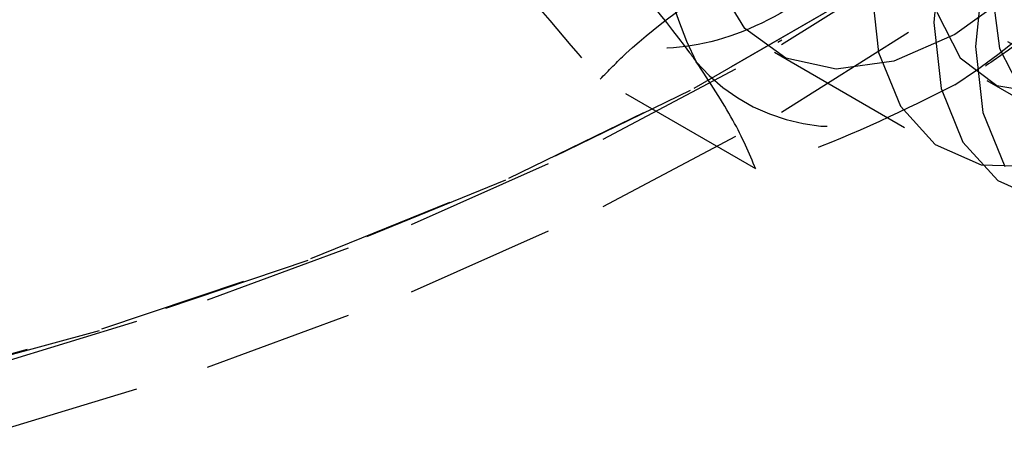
# Model space of a CAD drawing. Header units: inches. Extents: x 1907 to 2452, y -210 to -54.
# Tile 221 of 256: x 1993.306 to 1993.962, y -193.794 to -193.519. Entities that reach past the tile are written whole.
import ezdxf

# ---------------------------------------------------------------- set-up
doc = ezdxf.new("R2010")
doc.units = ezdxf.units.IN
doc.header["$LTSCALE"] = 0.5
doc.header["$MEASUREMENT"] = 0
doc.linetypes.add('HIDDEN', pattern=[0.225, 0.15, -0.075])
doc.layers.add('SID-M-H', color=4, linetype='HIDDEN')

msp = doc.modelspace()

# ---------------------------------------------------------------- linework, layer by layer
at = {"layer": 'SID-M-H'}
for p, q in [((1993.79063, -193.43363), (1994.03422, -193.57425)), ((1993.81327, -193.53574), (1993.92234, -193.46711)), ((1993.91962, -193.47112), (1993.91468, -193.52089)), ((1993.94746, -193.48719), (1993.94252, -193.53697)), ((1993.78885, -193.52494), (1993.76982, -193.49406)), ((1993.86621, -193.50058), (1993.75237, -193.5663)), ((1993.75501, -193.56477), (1993.86909, -193.49892)), ((1993.87293, -193.49679), (1993.87786, -193.54087)), ((1993.96924, -193.4998), (1993.9286, -193.52896)), ((1993.95324, -193.49864), (1993.95856, -193.53827)), ((1993.81327, -193.58065), (1993.92234, -193.51202)), ((1993.9168, -193.51416), (1993.93232, -193.54445)), ((1993.91468, -193.52089), (1993.91962, -193.56498)), ((1993.81599, -193.54465), (1993.78885, -193.52494)), ((1993.81073, -193.53402), (1993.81349, -193.53243)), ((1993.9286, -193.52896), (1993.88796, -193.54672)), ((1993.69439, -193.59871), (1993.81327, -193.53574)), ((1993.80853, -193.54085), (1993.92267, -193.60674)), ((1993.87786, -193.54087), (1993.89238, -193.57669)), ((1993.94252, -193.53697), (1993.94746, -193.58105)), ((1993.95856, -193.53827), (1993.97408, -193.56855)), ((1993.84969, -193.55206), (1993.81599, -193.54465)), ((1993.88796, -193.54672), (1993.84969, -193.55206)), ((1993.93232, -193.54445), (1993.95679, -193.56293)), ((1993.796, -193.6186), (1993.69234, -193.55875)), ((1993.94994, -193.55952), (1993.99169, -193.58363)), ((1993.75237, -193.5663), (1993.62916, -193.62613)), ((1993.63154, -193.62473), (1993.75501, -193.56477)), ((1993.91962, -193.56498), (1993.93414, -193.6008)), ((1993.95679, -193.56293), (1993.98822, -193.56811)), ((1993.69439, -193.64362), (1993.81327, -193.58065)), ((1993.89238, -193.57669), (1993.91563, -193.60217)), ((1993.94746, -193.58105), (1993.96197, -193.61687)), ((1993.56657, -193.65554), (1993.69439, -193.59871)), ((1993.93414, -193.6008), (1993.95739, -193.62628)), ((1993.91563, -193.60217), (1993.94628, -193.61583)), ((1993.94628, -193.61583), (1993.98253, -193.61687)), ((1993.62916, -193.62613), (1993.4975, -193.67962)), ((1993.49961, -193.67833), (1993.63154, -193.62473)), ((1993.95739, -193.62628), (1993.98803, -193.63994)), ((1993.56657, -193.70045), (1993.69439, -193.64362)), ((1993.43077, -193.70581), (1993.56657, -193.65554)), ((1993.4975, -193.67962), (1993.35836, -193.72638)), ((1993.36018, -193.72519), (1993.49961, -193.67833)), ((1993.28798, -193.74916), (1993.43077, -193.70581)), ((1993.43077, -193.75072), (1993.56657, -193.70045)), ((1993.21429, -193.76495), (1993.36018, -193.72519)), ((1993.35836, -193.72638), (1993.21277, -193.76606)), ((1993.28798, -193.79407), (1993.43077, -193.75072))]:
    msp.add_line(p, q, dxfattribs=at)
for centre, radius, start, end in [((1993.98605, -193.43231), 0.25682, 153.43643, 206.56357), ((1993.69576, -193.199), 0.43173, 302.63797, 339.77289), ((1993.85035, -193.46677), 0.12369, 220.5328, 309.24817)]:
    msp.add_arc(centre, radius, start, end, dxfattribs=at)
for points, knots in [([(1993.95056, -193.34779), (1993.96123, -193.32089), (1993.98458, -193.26204), (1993.99984, -193.16997), (1993.99684, -193.08479), (1993.97214, -193.02151), (1993.92755, -192.98923), (1993.86808, -192.99064), (1993.8022, -193.02131), (1993.73753, -193.07357), (1993.67874, -193.14223), (1993.6306, -193.22413), (1993.60024, -193.31422), (1993.5952, -193.40322), (1993.61901, -193.47872), (1993.66845, -193.52843), (1993.73397, -193.54401), (1993.80323, -193.52488), (1993.86645, -193.47768), (1993.91651, -193.4156), (1993.94009, -193.36863), (1993.95056, -193.34779)], [0, 0, 0, 0, 0.047153, 0.103187, 0.161368, 0.220158, 0.277839, 0.332335, 0.382596, 0.430255, 0.478368, 0.529378, 0.584127, 0.641732, 0.7005, 0.758768, 0.814549, 0.866178, 0.914387, 0.962016, 1, 1, 1, 1]), ([(1993.75634, -193.54715), (1993.75496, -193.54521), (1993.73532, -193.51747), (1993.70725, -193.4852), (1993.68116, -193.4552)], [0, 0, 0, 0, 0.070219, 1, 1, 1, 1]), ([(1993.61715, -193.4668), (1993.61853, -193.46875), (1993.63817, -193.49648), (1993.66624, -193.52875), (1993.69234, -193.55875)], [0, 0, 0, 0, 0.070219, 1, 1, 1, 1]), ([(1993.69234, -193.55875), (1993.69793, -193.55301), (1993.72483, -193.52537), (1993.76087, -193.50128), (1993.78941, -193.4822)], [0, 0, 0, 0, 0.20784, 1, 1, 1, 1]), ([(1994.02568, -193.486), (1994.00377, -193.50706), (1993.97535, -193.53438), (1993.93732, -193.5573), (1993.9286, -193.56256)], [0, 0, 0, 0, 0.770633, 1, 1, 1, 1]), ([(1993.796, -193.6186), (1993.79164, -193.60819), (1993.78284, -193.5872), (1993.76523, -193.56058), (1993.75634, -193.54715)], [0, 0, 0, 0, 0.495458, 1, 1, 1, 1]), ([(1993.9286, -193.56256), (1993.89555, -193.57903), (1993.85382, -193.59983), (1993.80595, -193.61537), (1993.796, -193.6186)], [0, 0, 0, 0, 0.79216, 1, 1, 1, 1])]:
    msp.add_open_spline(points, degree=3, knots=knots, dxfattribs=at)

doc.saveas('drawing.dxf')
